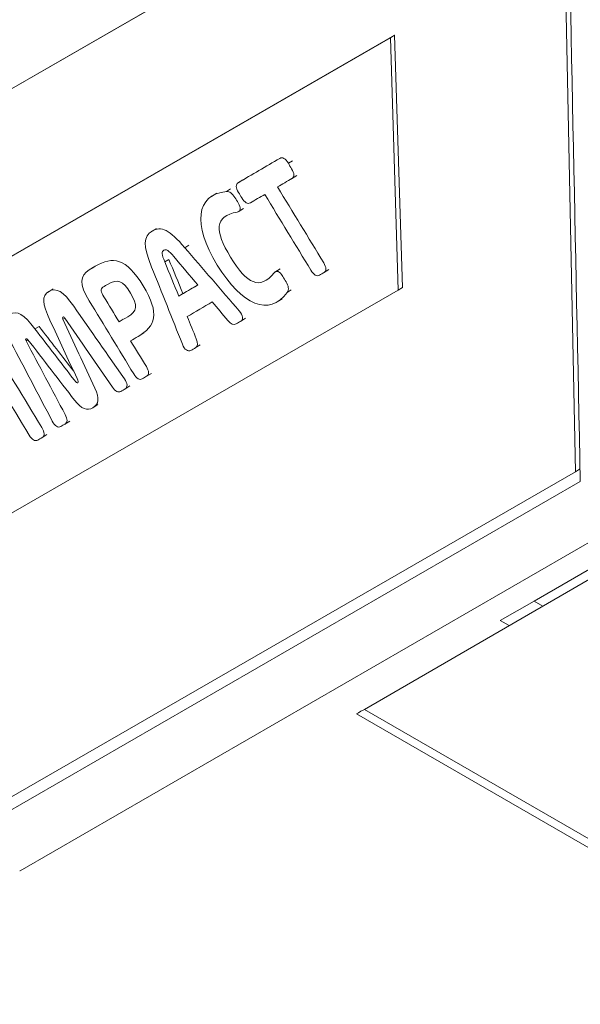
# Model space of a CAD drawing. Header units: millimetres. Extents: x 4 to 836, y 5 to 589.
# Tile 10 of 163: x 116 to 126, y 32 to 49. Entities that reach past the tile are written whole.
import ezdxf

# ---------------------------------------------------------------- set-up
doc = ezdxf.new("R2010")
doc.units = ezdxf.units.MM
doc.layers.add('1', color=7, linetype='Continuous', true_color=0xffffff)

msp = doc.modelspace()

# ---------------------------------------------------------------- linework, layer by layer
at = {"layer": '1', "color": 18, "linetype": 'Continuous', "lineweight": 18}
for p, q in [((125.571, 53.539), (104.757, 41.537)), ((125.642, 53.583), (104.828, 41.581)), ((125.812, 41.588), (125.571, 53.539)), ((115.234, 35.489), (125.812, 41.588)), ((125.882, 41.631), (125.812, 41.588))]:
    msp.add_line(p, q, dxfattribs=at)
at = {"layer": '1', "color": 7, "linetype": 'Continuous', "lineweight": 18}
for p, q in [((122.723, 49.041), (110.605, 42.053)), ((122.652, 48.997), (110.606, 42.051)), ((122.652, 48.997), (122.723, 49.041)), ((122.785, 44.689), (122.652, 48.997)), ((122.856, 44.732), (122.723, 49.041)), ((122.785, 44.689), (122.856, 44.732)), ((112.766, 38.912), (122.785, 44.689))]:
    msp.add_line(p, q, dxfattribs=at)
at = {"layer": '1', "color": 5, "linetype": 'Continuous', "lineweight": 13}
for p, q in [((120.91, 46.855), (120.98, 46.899)), ((119.923, 46.417), (119.853, 46.374)), ((120.889, 44.649), (120.96, 44.693))]:
    msp.add_line(p, q, dxfattribs=at)
at = {"layer": '1', "color": 5, "linetype": 'Continuous', "lineweight": 18}
for p, q in [((120.131, 46.571), (120.042, 46.517)), ((120.965, 46.591), (121.053, 46.646)), ((119.687, 46.345), (119.598, 46.29)), ((120.056, 46.027), (120.145, 46.082)), ((118.659, 45.743), (118.57, 45.688)), ((119.141, 45.414), (119.212, 45.457)), ((117.582, 45.08), (117.494, 45.025)), ((118.8, 45.17), (118.871, 45.214)), ((120.768, 45.051), (120.679, 44.996)), ((121.511, 44.985), (121.6, 45.039)), ((116.896, 44.711), (116.808, 44.657)), ((119.04, 44.586), (119.111, 44.629)), ((120.718, 44.487), (120.806, 44.542)), ((116.585, 44.026), (116.656, 44.07)), ((117.063, 44.192), (117.094, 44.212)), ((118.021, 44.148), (118.092, 44.191)), ((120.092, 44.154), (120.18, 44.208)), ((118.358, 43.905), (118.446, 43.96)), ((116.433, 43.822), (116.466, 43.842)), ((119.318, 43.702), (119.407, 43.756)), ((118.484, 43.213), (118.572, 43.268)), ((118.117, 42.999), (118.205, 43.053)), ((117.571, 42.679), (117.66, 42.734)), ((117.092, 42.399), (117.18, 42.453)), ((116.702, 42.17), (116.79, 42.225))]:
    msp.add_line(p, q, dxfattribs=at)
at = {"layer": '1', "color": 252, "linetype": 'Continuous', "lineweight": 18}
for p, q in [((125.103, 39.378), (132.067, 43.399)), ((127.1, 40.993), (116.332, 34.776)), ((124.528, 39.046), (125.103, 39.378)), ((124.528, 39.046), (124.679, 38.963))]:
    msp.add_line(p, q, dxfattribs=at)
at = {"layer": '1', "color": 252, "linetype": 'Continuous', "lineweight": 13}
for p, q in [((115.325, 35.321), (125.893, 41.422)), ((125.103, 39.378), (125.254, 39.295))]:
    msp.add_line(p, q, dxfattribs=at)
at = {"layer": '1', "color": 27, "linetype": 'Continuous', "lineweight": 18}
for p, q in [((126.852, 40.221), (122.207, 37.531)), ((122.073, 37.453), (130.661, 32.495))]:
    msp.add_line(p, q, dxfattribs=at)
at = {"layer": '1', "color": 27, "linetype": 'Continuous', "lineweight": 13}
msp.add_line((122.207, 37.531), (130.557, 32.71), dxfattribs=at)
at = {"layer": '1', "color": 27, "linetype": 'Continuous', "lineweight": 18}
msp.add_ellipse((122.573, 37.742), major_axis=(0.5, 0.289), ratio=0.000662, start_param=2.391483, end_param=3.141982, dxfattribs=at)
at = {"layer": '1', "color": 252, "linetype": 'Continuous', "lineweight": 18}
msp.add_ellipse((115.349, 35.363), major_axis=(-1.198, 0.334), ratio=0.528281, start_param=2.653615, end_param=2.663841, dxfattribs=at)
at = {"layer": '1', "color": 252, "linetype": 'Continuous', "lineweight": 13}
msp.add_open_spline([(125.893, 41.422), (125.81, 45.475), (125.726, 49.529), (125.642, 53.583)], degree=3, dxfattribs=at)
at = {"layer": '1', "color": 5, "linetype": 'Continuous', "lineweight": 18}
for points, knots in [([(120.508, 46.324), (120.426, 46.276), (120.344, 46.228), (120.261, 46.18), (120.216, 46.154), (120.164, 46.184), (120.115, 46.264), (120.097, 46.295), (120.078, 46.326), (120.059, 46.357), (120.01, 46.437), (120.008, 46.497), (120.053, 46.523), (120.29, 46.662), (120.527, 46.8), (120.764, 46.939), (120.809, 46.966), (120.861, 46.935), (120.91, 46.855)], [0, 0, 0, 0, 0.182671, 0.182671, 0.182671, 0.266478, 0.266478, 0.266478, 0.305409, 0.305409, 0.305409, 0.389366, 0.389366, 0.389366, 0.916165, 0.916165, 0.916165, 1, 1, 1, 1]), ([(120.91, 46.855), (120.928, 46.824), (120.947, 46.793), (120.966, 46.762), (121.015, 46.682), (121.017, 46.622), (120.972, 46.596), (120.89, 46.548), (120.808, 46.499), (120.725, 46.451)], [0, 0, 0, 0, 0.127562, 0.127562, 0.127562, 0.401794, 0.401794, 0.401794, 1, 1, 1, 1]), ([(120.725, 46.451), (120.988, 46.02), (121.25, 45.588), (121.513, 45.156), (121.561, 45.075), (121.564, 45.016), (121.519, 44.989), (121.493, 44.974), (121.467, 44.959), (121.441, 44.944), (121.396, 44.918), (121.344, 44.948), (121.295, 45.028), (121.033, 45.46), (120.77, 45.892), (120.508, 46.324)], [0, 0, 0, 0, 0.413825, 0.413825, 0.413825, 0.478125, 0.478125, 0.478125, 0.521836, 0.521836, 0.521836, 0.586136, 0.586136, 0.586136, 1, 1, 1, 1]), ([(120.889, 44.649), (120.589, 44.236), (120.12, 44.423), (119.271, 45.819), (119.33, 46.316), (119.853, 46.374)], [0, 0, 0, 0, 0.498009, 0.498009, 1, 1, 1, 1]), ([(119.853, 46.374), (119.905, 46.379), (119.953, 46.342), (119.998, 46.269), (120.016, 46.238), (120.035, 46.208), (120.053, 46.178), (120.107, 46.089), (120.1, 46.034), (120.038, 46.023), (119.649, 45.953), (119.647, 45.708), (120.201, 44.796), (120.421, 44.682), (120.669, 44.984), (120.708, 45.033), (120.761, 45.012), (120.815, 44.924), (120.833, 44.893), (120.852, 44.863), (120.87, 44.833), (120.915, 44.759), (120.924, 44.697), (120.889, 44.649)], [0, 0, 0, 0, 0.058732, 0.058732, 0.058732, 0.086494, 0.086494, 0.086494, 0.151998, 0.151998, 0.151998, 0.498094, 0.498094, 0.844051, 0.844051, 0.844051, 0.909595, 0.909595, 0.909595, 0.937357, 0.937357, 0.937357, 1, 1, 1, 1]), ([(119.184, 44.237), (119.236, 44.111), (119.288, 43.984), (119.339, 43.858), (119.371, 43.781), (119.367, 43.73), (119.325, 43.706), (119.299, 43.691), (119.273, 43.675), (119.247, 43.66), (119.196, 43.63), (119.139, 43.673), (119.102, 43.767), (118.927, 44.205), (118.752, 44.644), (118.576, 45.083), (118.428, 45.453), (118.434, 45.609), (118.738, 45.787), (118.883, 45.721), (119.141, 45.414)], [0, 0, 0, 0, 0.099151, 0.099151, 0.099151, 0.151582, 0.151582, 0.151582, 0.189943, 0.189943, 0.189943, 0.24874, 0.24874, 0.24874, 0.592414, 0.592414, 0.592414, 0.795994, 0.795994, 1, 1, 1, 1]), ([(118.957, 45.262), (118.865, 45.37), (118.824, 45.394), (118.745, 45.347), (118.747, 45.301), (118.8, 45.17)], [0, 0, 0, 0, 0.499807, 0.499807, 1, 1, 1, 1]), ([(119.141, 45.414), (119.452, 45.054), (119.762, 44.694), (120.072, 44.334), (120.138, 44.257), (120.149, 44.188), (120.099, 44.158), (120.072, 44.143), (120.046, 44.127), (120.019, 44.112), (119.978, 44.088), (119.93, 44.108), (119.876, 44.172)], [0, 0, 0, 0, 0.696265, 0.696265, 0.696265, 0.815256, 0.815256, 0.815256, 0.894008, 0.894008, 0.894008, 1, 1, 1, 1]), ([(118.27, 43.258), (118.017, 43.675), (117.764, 44.091), (117.511, 44.508), (117.339, 44.79), (117.347, 44.939), (117.511, 45.036), (117.546, 45.056), (117.58, 45.076), (117.615, 45.096), (117.912, 45.27), (118.141, 45.242), (118.723, 44.284), (118.64, 44.071), (118.344, 43.897), (118.302, 43.872), (118.26, 43.848), (118.218, 43.823)], [0, 0, 0, 0, 0.26844, 0.26844, 0.26844, 0.411497, 0.411497, 0.411497, 0.451149, 0.451149, 0.451149, 0.701467, 0.701467, 0.952147, 0.952147, 0.952147, 1, 1, 1, 1]), ([(116.841, 44.176), (116.706, 44.46), (116.697, 44.592), (116.946, 44.738), (117.067, 44.671), (117.247, 44.414), (117.534, 44), (117.822, 43.587), (118.111, 43.174), (118.166, 43.094), (118.172, 43.031), (118.124, 43.003), (118.1, 42.989), (118.076, 42.975), (118.051, 42.96), (118.008, 42.935), (117.959, 42.959), (117.906, 43.035), (117.636, 43.427), (117.366, 43.818), (117.096, 44.21)], [0, 0, 0, 0, 0.137824, 0.137824, 0.275635, 0.275635, 0.275635, 0.583207, 0.583207, 0.583207, 0.632207, 0.632207, 0.632207, 0.663056, 0.663056, 0.663056, 0.709871, 0.709871, 0.709871, 1, 1, 1, 1]), ([(118.215, 44.64), (118.085, 44.853), (117.989, 44.884), (117.832, 44.792), (117.803, 44.775), (117.775, 44.758), (117.746, 44.741), (117.693, 44.71), (117.713, 44.656), (117.762, 44.575), (117.848, 44.433), (117.935, 44.29), (118.021, 44.148)], [0, 0, 0, 0, 0.413632, 0.413632, 0.413632, 0.528856, 0.528856, 0.528856, 0.678778, 0.678778, 0.678778, 1, 1, 1, 1]), ([(118.021, 44.148), (118.071, 44.177), (118.121, 44.206), (118.17, 44.235), (118.328, 44.327), (118.344, 44.427), (118.215, 44.64)], [0, 0, 0, 0, 0.324315, 0.324315, 0.324315, 1, 1, 1, 1]), ([(116.88, 42.453), (116.646, 42.898), (116.413, 43.344), (116.179, 43.789), (116.033, 44.066), (116.031, 44.202), (116.28, 44.348), (116.394, 44.278), (116.585, 44.026)], [0, 0, 0, 0, 0.527315, 0.527315, 0.527315, 0.763174, 0.763174, 1, 1, 1, 1]), ([(117.096, 44.21), (117.084, 44.228), (117.072, 44.234), (117.052, 44.223), (117.054, 44.21), (117.063, 44.192)], [0, 0, 0, 0, 0.510903, 0.510903, 1, 1, 1, 1]), ([(117.063, 44.192), (117.245, 43.8), (117.427, 43.408), (117.608, 43.016), (117.69, 42.839), (117.676, 42.741), (117.474, 42.623), (117.379, 42.657), (117.26, 42.811), (116.995, 43.155), (116.73, 43.499), (116.465, 43.843)], [0, 0, 0, 0, 0.361895, 0.361895, 0.361895, 0.500133, 0.500133, 0.638066, 0.638066, 0.638066, 1, 1, 1, 1]), ([(116.486, 42.214), (116.18, 42.718), (115.873, 43.223), (115.566, 43.728), (115.518, 43.808), (115.516, 43.868), (115.561, 43.894), (115.586, 43.909), (115.612, 43.924), (115.638, 43.939), (115.683, 43.966), (115.735, 43.936), (115.784, 43.855)], [0, 0, 0, 0, 0.73731, 0.73731, 0.73731, 0.835407, 0.835407, 0.835407, 0.901939, 0.901939, 0.901939, 1, 1, 1, 1]), ([(116.585, 44.026), (116.81, 43.735), (117.034, 43.443), (117.259, 43.151), (117.289, 43.112), (117.305, 43.103), (117.315, 43.109)], [0, 0, 0, 0, 0.927557, 0.927557, 0.927557, 1, 1, 1, 1]), ([(115.784, 43.855), (116.09, 43.351), (116.397, 42.846), (116.704, 42.341), (116.752, 42.261), (116.754, 42.201), (116.709, 42.175), (116.684, 42.16), (116.658, 42.145), (116.632, 42.13), (116.587, 42.103), (116.535, 42.134), (116.486, 42.214)], [0, 0, 0, 0, 0.737359, 0.737359, 0.737359, 0.835462, 0.835462, 0.835462, 0.901998, 0.901998, 0.901998, 1, 1, 1, 1]), ([(116.465, 43.843), (116.453, 43.859), (116.443, 43.866), (116.423, 43.854), (116.423, 43.842), (116.433, 43.822)], [0, 0, 0, 0, 0.486654, 0.486654, 1, 1, 1, 1]), ([(116.433, 43.822), (116.656, 43.402), (116.878, 42.983), (117.101, 42.564), (117.144, 42.483), (117.143, 42.429), (117.099, 42.403), (117.075, 42.389), (117.05, 42.375), (117.026, 42.36), (116.979, 42.332), (116.924, 42.367), (116.88, 42.453)], [0, 0, 0, 0, 0.696183, 0.696183, 0.696183, 0.808446, 0.808446, 0.808446, 0.882625, 0.882625, 0.882625, 1, 1, 1, 1]), ([(118.218, 43.823), (118.307, 43.677), (118.396, 43.53), (118.486, 43.384), (118.534, 43.304), (118.536, 43.244), (118.491, 43.218), (118.466, 43.203), (118.441, 43.189), (118.416, 43.174), (118.371, 43.148), (118.319, 43.178), (118.27, 43.258)], [0, 0, 0, 0, 0.450739, 0.450739, 0.450739, 0.657245, 0.657245, 0.657245, 0.793455, 0.793455, 0.793455, 1, 1, 1, 1])]:
    msp.add_open_spline(points, degree=3, knots=knots, dxfattribs=at)
for points in [[(119.366, 44.777), (119.23, 44.938), (119.094, 45.1), (118.957, 45.262)], [(118.8, 45.17), (118.88, 44.975), (118.96, 44.78), (119.04, 44.586)], [(118.871, 45.214), (118.951, 45.019), (119.031, 44.824), (119.111, 44.629)], [(119.04, 44.586), (119.149, 44.649), (119.257, 44.713), (119.366, 44.777)], [(119.111, 44.629), (119.195, 44.679), (119.28, 44.729), (119.365, 44.778)], [(119.61, 44.487), (119.468, 44.404), (119.326, 44.32), (119.184, 44.237)], [(119.876, 44.172), (119.788, 44.277), (119.699, 44.382), (119.61, 44.487)], [(116.656, 44.07), (116.852, 43.814), (117.049, 43.559), (117.246, 43.303)], [(117.304, 43.178), (117.15, 43.511), (116.995, 43.843), (116.841, 44.176)], [(117.315, 43.109), (117.325, 43.115), (117.326, 43.134), (117.304, 43.178)]]:
    msp.add_open_spline(points, degree=3, dxfattribs=at)

doc.saveas('drawing.dxf')
